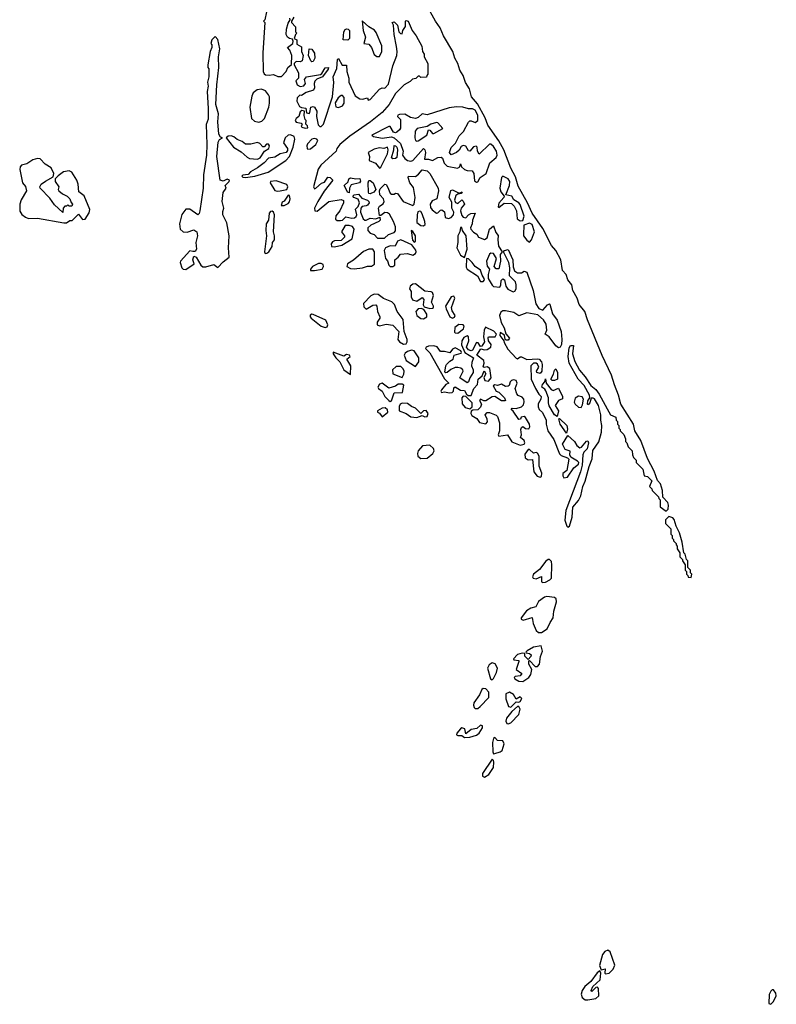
# Model space of a CAD drawing. Extents: x 2895860 to 3052244, y 542080 to 918683.
# Tile 77 of 133: x 3022501 to 3028206, y 756290 to 763716. Entities that reach past the tile are written whole.
import ezdxf

# ---------------------------------------------------------------- set-up
doc = ezdxf.new("R2010")
doc.units = 0

msp = doc.modelspace()

# ---------------------------------------------------------------- linework, layer by layer
at = {"layer": '0CON05XD'}
for points in [[(3026795.7, 760345.7), (3026817.3, 760402.7), (3026822.9, 760467.1), (3026866.9, 760533.1), (3026888.2, 760605), (3026890.5, 760655), (3026882.5, 760695), (3026883.6, 760735), (3026866.8, 760806.8), (3026835, 760855.8), (3026825, 760862), (3026809.3, 760860.7), (3026800.8, 760825), (3026793.3, 760815), (3026785, 760810.8), (3026781.9, 760815), (3026785, 760842), (3026801.2, 760865), (3026798.1, 760885), (3026757.7, 760957.7), (3026711.9, 761005), (3026644.4, 761125), (3026638, 761175), (3026645, 761240), (3026655, 761257.5), (3026677.5, 761257.5), (3026670, 761195), (3026686.8, 761136.8), (3026722.7, 761072.7), (3026765, 761022.9), (3026806.9, 760956.9), (3026845, 760928), (3026871.7, 760891.7), (3026931.7, 760781.7), (3026955, 760736.7), (3026997, 760717), (3027000, 760695), (3027010, 760685), (3027010, 760665), (3027020, 760655), (3027020, 760635), (3027030, 760625), (3027030, 760615), (3027057, 760587), (3027070, 760555), (3027070, 760535), (3027080, 760525), (3027090, 760495), (3027120, 760465), (3027123, 760433), (3027130, 760415), (3027150, 760395), (3027150, 760375), (3027200, 760325), (3027210, 760275), (3027235, 760270), (3027268.3, 760238.3), (3027250, 760195), (3027268.3, 760178.3), (3027270, 760165), (3027281.7, 760151.7), (3027318.3, 760118.3), (3027320, 760105), (3027330, 760095), (3027331.7, 760041.7), (3027375, 760010), (3027390, 760025), (3027392.5, 760055), (3027387.5, 760075), (3027350, 760115), (3027347.5, 760165), (3027332.5, 760215), (3027311.7, 760241.7), (3027285, 760310), (3027236.1, 760406.1), (3027185, 760542.5), (3027140, 760615), (3027128.8, 760665), (3027033.3, 760815), (3027016.2, 760885), (3026985, 760962.5), (3026964, 761035), (3026892.9, 761182.9), (3026782.3, 761452.3), (3026762.5, 761515), (3026718.8, 761568.8), (3026703.8, 761615), (3026673.3, 761673.3), (3026665, 761716.7), (3026633.8, 761755), (3026622.5, 761795), (3026593.3, 761825), (3026581.2, 761905), (3026543.8, 761975), (3026512.2, 762012.2), (3026445, 762140), (3026366, 762256), (3026331.2, 762335), (3026260, 762460), (3026239.4, 762529.4), (3026205.7, 762595), (3026151.4, 762735), (3026115, 762801.2), (3026030.5, 762920.5), (3026010.9, 762975), (3025952.1, 763082.1), (3025908.9, 763135), (3025892.5, 763195), (3025862.7, 763242.7), (3025845.9, 763295.9), (3025819.5, 763335), (3025805.6, 763385), (3025781.9, 763425), (3025767.1, 763475), (3025697.1, 763595), (3025671.4, 763655), (3025635.4, 763705.4), (3025564.7, 763834.7)], [(3024362.5, 763775), (3024350, 763715), (3024340, 763705), (3024350, 763695), (3024333.8, 763465), (3024338, 763325), (3024345, 763306.7), (3024355, 763298.8), (3024383.3, 763296.7), (3024415, 763302.5), (3024447.7, 763287.7), (3024475, 763286.2), (3024510, 763325), (3024523.6, 763356.4), (3024551.7, 763378.3), (3024552.5, 763445), (3024537.5, 763485), (3024520, 763505), (3024560, 763535), (3024562.5, 763555), (3024558.3, 763568.3), (3024535, 763573.8), (3024520, 763585), (3024510, 763605), (3024512, 763645), (3024525, 763690), (3024540, 763715), (3024538.3, 763728.3)], [(3024567.5, 763735), (3024550, 763705), (3024550, 763695), (3024581.7, 763661.7), (3024580, 763625), (3024590, 763615), (3024580, 763605), (3024570, 763575), (3024590, 763565), (3024591.7, 763531.7), (3024625, 763510), (3024626.7, 763475), (3024640, 763445), (3024630, 763405), (3024615, 763397.5), (3024585, 763400), (3024570, 763385), (3024570, 763375), (3024603.3, 763315), (3024602.5, 763275), (3024583.3, 763255), (3024593.8, 763225), (3024615, 763212.5), (3024642.8, 763217.2), (3024655.6, 763235), (3024648.8, 763265), (3024665, 763283.8), (3024768.5, 763301.5), (3024780, 763310), (3024805, 763353.8), (3024830, 763355), (3024828.3, 763341.7), (3024783.8, 763285), (3024742.9, 763267.1), (3024727.3, 763252.7), (3024721.9, 763235), (3024725, 763202.5), (3024715.6, 763185), (3024662.6, 763167.4), (3024625, 763143.8), (3024613, 763147), (3024594.4, 763125.6), (3024592.1, 763102.1), (3024611.9, 763061.9), (3024625, 763052.5), (3024658.3, 763048.3), (3024663, 763013), (3024685, 763007.5), (3024690, 763015), (3024697.5, 763055), (3024715, 763061.2), (3024725, 763055.8), (3024741.4, 763025), (3024739.5, 762985), (3024752.2, 762922.2), (3024765, 762911.1), (3024775, 762911.1), (3024791.6, 762928.4), (3024858.8, 763135), (3024871.1, 763241.1), (3024865.8, 763285), (3024891.9, 763348.1), (3024896.7, 763415), (3024905, 763423.3), (3024932.7, 763372.7), (3024965, 763373.3), (3024968.2, 763325), (3024982.2, 763275), (3024981.9, 763245), (3025030.4, 763140.4), (3025065, 763118.6), (3025085, 763117.1), (3025125, 763127.5), (3025130, 763110), (3025145, 763113.3), (3025215, 763192.5), (3025235, 763200.6), (3025255, 763199.2), (3025281.3, 763228.7), (3025315, 763367.5), (3025344.2, 763445), (3025348, 763475), (3025343.1, 763513.1), (3025324, 763605), (3025320, 763675), (3025310, 763695), (3025325, 763700), (3025350, 763675), (3025360, 763625), (3025371.7, 763611.7), (3025385, 763610), (3025390, 763635), (3025410, 763665), (3025410, 763705), (3025415, 763710), (3025430, 763705), (3025460, 763635), (3025490, 763595), (3025532.5, 763515), (3025537.5, 763475), (3025550, 763455), (3025550, 763435), (3025580, 763385), (3025580, 763305), (3025570, 763295), (3025568.3, 763281.7), (3025525, 763280), (3025515, 763290), (3025505, 763290), (3025488.3, 763271.7), (3025463, 763267), (3025445, 763250), (3025400, 763225), (3025335, 763160), (3025287.5, 763075), (3025233.8, 763015), (3025146.9, 762945), (3024991.9, 762838.1), (3024916, 762775), (3024893.3, 762745), (3024887.5, 762725), (3024771.3, 762618.7), (3024751.2, 762588.8), (3024717.5, 762455), (3024725, 762441.2), (3024735, 762444), (3024777, 762483), (3024799.7, 762490.3), (3024825, 762529.2), (3024843.3, 762525), (3024862.5, 762505), (3024797.7, 762422.3), (3024750, 762345), (3024724.3, 762295), (3024727.5, 762275), (3024745, 762271.2), (3024831.2, 762345), (3024925, 762360.6), (3024942.3, 762352.3), (3024942.9, 762335), (3024916.5, 762273.5), (3024884.6, 762235.4), (3024882.3, 762212.3), (3024895, 762202.5), (3024919.3, 762200.7), (3024935.6, 762204.4), (3024960.2, 762229.8), (3025005, 762218.9), (3025025, 762221.1), (3025039.1, 762230.9), (3025044.2, 762245), (3025032.7, 762287.3), (3025052.7, 762307.3), (3025062.5, 762335), (3025052.7, 762362.7), (3025020, 762375), (3025013.8, 762385), (3025024.5, 762395.5), (3025055, 762398.9), (3025080.7, 762370.7), (3025125, 762355.7), (3025134.3, 762345), (3025135.7, 762335), (3025125, 762318), (3025115, 762310.8), (3025083.8, 762306.2), (3025073.3, 762295), (3025071.2, 762265), (3025091.2, 762215), (3025104.4, 762204.4), (3025115, 762204.3), (3025145, 762218), (3025186.4, 762213.6), (3025216.7, 762226.7), (3025218.8, 762205), (3025208.8, 762195), (3025148, 762165), (3025125.8, 762145), (3025126.2, 762125), (3025145, 762106), (3025175, 762096.2), (3025198.1, 762068.1), (3025252.2, 762067.8), (3025282.5, 762095), (3025325, 762110), (3025335.4, 762124.6), (3025334.6, 762154.6), (3025321.1, 762195), (3025288.7, 762248.7), (3025275, 762258.1), (3025255, 762260.5), (3025225, 762240), (3025215, 762240), (3025207.7, 762295), (3025215, 762308.5), (3025241.9, 762328.1), (3025250, 762345), (3025244.6, 762364.6), (3025218, 762395), (3025213.3, 762425), (3025220, 762440), (3025255, 762476.2), (3025265, 762472.5), (3025275.8, 762455), (3025295, 762407.5), (3025305, 762400), (3025325, 762400), (3025335, 762407.5), (3025350, 762405), (3025393.5, 762343.5), (3025465, 762314), (3025475.6, 762324.4), (3025482.5, 762375), (3025471.2, 762451.2), (3025443.5, 762485), (3025431.2, 762525), (3025433.6, 762536.4), (3025485, 762534), (3025508.9, 762551.1), (3025535, 762584), (3025575, 762576.9), (3025594.3, 762555), (3025656, 762445), (3025659.4, 762425), (3025645.6, 762364.4), (3025611.3, 762348.7), (3025597.1, 762325), (3025598.9, 762298.9), (3025610.7, 762280.7), (3025645, 762256.9), (3025655, 762258), (3025675, 762280), (3025685, 762282), (3025705.7, 762265.7), (3025710, 762225), (3025735, 762217.1), (3025755, 762224.3), (3025773.5, 762245), (3025775.6, 762265), (3025760, 762295), (3025758.5, 762338.5), (3025738.6, 762375), (3025752.3, 762427.7), (3025765, 762433.8), (3025815, 762407.5), (3025836.7, 762416.7), (3025830, 762405), (3025805, 762400), (3025791.1, 762388.9), (3025780, 762355), (3025788.3, 762338.3), (3025805, 762330), (3025835, 762356.2), (3025845, 762348), (3025854.3, 762325), (3025830, 762295), (3025825.5, 762275), (3025835, 762240), (3025845.7, 762225.7), (3025865, 762221.2), (3025886, 762245), (3025903.8, 762255), (3025936.2, 762256.2), (3025915.5, 762205), (3025914, 762175), (3025901.2, 762145), (3025904, 762135), (3025922.6, 762112.6), (3025949.2, 762099.2), (3025960, 762075), (3026005, 762057.1), (3026025, 762070), (3026044.2, 762135.8), (3026075, 762160), (3026092, 762112), (3026108.3, 762088.3), (3026105.7, 762055), (3026111.7, 762008.3), (3026140, 761965), (3026123.8, 761945), (3026127.8, 761895), (3026115, 761836.2), (3026095, 761836.2), (3026078.8, 761855), (3026096.7, 761915), (3026075, 761951.2), (3026055, 761954.3), (3026042.9, 761947.1), (3026021.1, 761895), (3026025.7, 761855.7), (3026043.6, 761833.6), (3026032.9, 761795), (3026033.8, 761765), (3026065, 761713.8), (3026075, 761704.2), (3026120.8, 761699.2), (3026129.2, 761715), (3026131.2, 761748.8), (3026145, 761762), (3026155.8, 761755), (3026167.1, 761705), (3026182.5, 761682.5), (3026222.7, 761662.7), (3026235, 761669.2), (3026244.4, 761685), (3026245.5, 761715), (3026238.7, 761738.7), (3026194.3, 761785), (3026196, 761845), (3026188.6, 761885), (3026150, 761965), (3026157.5, 761975), (3026183.6, 761983.6), (3026220, 761905), (3026222.7, 761852.7), (3026231.8, 761821.8), (3026255, 761805.6), (3026285, 761806), (3026305, 761818.8), (3026325, 761811.2), (3026374.1, 761674.1), (3026392.8, 761572.8), (3026415, 761536.9), (3026445, 761526.2), (3026480, 761565), (3026495, 761573.3), (3026499.5, 761569.5), (3026518.3, 761498.3), (3026555, 761448.8), (3026585.3, 761365), (3026590, 761305), (3026586, 761265), (3026576.7, 761245), (3026565, 761241.2), (3026545, 761255.8), (3026493.6, 761323.6), (3026463, 761343), (3026476.9, 761375), (3026470.5, 761420.5), (3026451.2, 761451.2), (3026408.7, 761488.7), (3026325, 761505.6), (3026265, 761481.4), (3026226.7, 761506.7), (3026165, 761520), (3026145, 761519.2), (3026129.4, 761510.6), (3026118.9, 761485), (3026130.9, 761430.9), (3026155, 761391.2), (3026167.8, 761347.8), (3026194, 761315), (3026185, 761298.8), (3026168.8, 761298.8), (3026163, 761303), (3026157.5, 761337.5), (3026123.8, 761356.2), (3026122.5, 761335), (3026152.5, 761295), (3026155, 761280), (3026181.5, 761231.5), (3026245, 761162.5), (3026255, 761159.2), (3026275, 761174), (3026285, 761174.3), (3026325, 761152.5), (3026405, 761158.8), (3026418.6, 761155), (3026435, 761135.6), (3026440, 761115), (3026437.1, 761065), (3026425, 761048.1), (3026400, 761055), (3026399.2, 761065), (3026416, 761095), (3026405, 761117.5), (3026395, 761124.3), (3026375.7, 761124.3), (3026354.3, 761105.7), (3026358.9, 761005), (3026390, 760935), (3026415, 760892.5), (3026432.5, 760875), (3026430, 760855), (3026411.6, 760818.4), (3026409.6, 760795), (3026417.5, 760775), (3026443, 760753), (3026471.4, 760695), (3026471.8, 760665), (3026484.7, 760614.7), (3026529.8, 760549.8), (3026570.4, 760440.4), (3026585, 760428.2), (3026632, 760412), (3026641.2, 760401.2), (3026627.1, 760315), (3026597, 760293), (3026596.7, 760275), (3026605, 760260), (3026632, 760265), (3026680.6, 760335), (3026715, 760363.3), (3026716.2, 760375), (3026707.4, 760387.4), (3026655.8, 760415.8), (3026650, 760435), (3026652.5, 760462.5), (3026615, 760474.3), (3026593.5, 760515), (3026635, 760580), (3026684.2, 760535), (3026701.2, 760505), (3026725, 760487.1), (3026737.3, 760492.7), (3026775, 760538), (3026785, 760540), (3026790.8, 760525), (3026781.2, 760478.8), (3026755.6, 760455), (3026746.5, 760435), (3026742, 760355), (3026730.6, 760305), (3026618.6, 760015), (3026612.3, 759942.3), (3026626.4, 759896.4), (3026635, 759887.5), (3026648, 759895), (3026667.7, 759965), (3026671.8, 760038.2), (3026715, 760089.2), (3026732.9, 760125), (3026747.7, 760195), (3026764.6, 760235), (3026795.7, 760345.7)], [(3025215, 763438.8), (3025231.1, 763475), (3025231.4, 763518.6), (3025189.3, 763619.3), (3025176.8, 763636.8), (3025133.1, 763663.1), (3025083, 763707), (3025091.8, 763635), (3025108.9, 763585), (3025097, 763537), (3025135, 763532.1), (3025153.6, 763505), (3025175, 763454.2), (3025195, 763439.2), (3025215, 763438.8)], [(3024975, 763561.2), (3024940, 763565), (3024946, 763625), (3024955, 763641.2), (3024965, 763646), (3024977.5, 763645), (3024986.9, 763635), (3024987.1, 763575), (3024975, 763561.2)], [(3023755, 761832), (3023817.5, 761875), (3023806.7, 761905), (3023815, 761932.5), (3023832.5, 761925), (3023866.2, 761865), (3023883.1, 761853.1), (3023905, 761852.5), (3023965, 761870), (3023995, 761847.5), (3024035, 761890), (3024081.2, 761925), (3024075.7, 761995), (3024081.1, 762085), (3024063.4, 762183.4), (3024033.1, 762245), (3024031.9, 762268.1), (3024041.2, 762295), (3024028, 762345), (3024036.7, 762413.3), (3024057.5, 762445), (3024050, 762465), (3024080, 762495), (3024082.5, 762505), (3024065, 762513.3), (3024035, 762498.8), (3024014, 762505), (3023987.8, 762685), (3023997.7, 762792.3), (3024007, 762813), (3024030, 762825), (3024015, 762830), (3024001.7, 762851.7), (3023996, 762945), (3024001.2, 763005), (3023981.2, 763075), (3023988.8, 763225), (3024003.3, 763355), (3024001.2, 763435), (3024010, 763495), (3023996.4, 763566.4), (3023975, 763590), (3023950, 763565), (3023942.5, 763535), (3023950, 763525), (3023950, 763505), (3023937.5, 763475), (3023920, 763375), (3023920, 763355), (3023927.5, 763345), (3023926.7, 763285), (3023917.5, 763245), (3023922.5, 763215), (3023913.8, 763175), (3023923.3, 763045), (3023922.5, 762965), (3023906.7, 762925), (3023913.3, 762775), (3023908.8, 762695), (3023887.5, 762545), (3023883.6, 762445), (3023860.9, 762275), (3023855, 762253.8), (3023845, 762243.3), (3023785, 762285.7), (3023753.4, 762286.6), (3023723.8, 762246.2), (3023705.6, 762175), (3023712.5, 762135), (3023735, 762115.8), (3023765, 762112.2), (3023815, 762130.8), (3023836, 762116), (3023841.1, 762085), (3023828.8, 762035), (3023834.4, 761985.6), (3023825, 761966.7), (3023808, 761968), (3023785, 761972.5), (3023713.8, 761895), (3023711.2, 761885), (3023723.8, 761843.8), (3023735, 761833.8), (3023755, 761832)], [(3024705, 763398.8), (3024696.7, 763405), (3024680, 763445), (3024685, 763496.2), (3024705, 763493.3), (3024725, 763462.5), (3024726.9, 763425), (3024715, 763400.8), (3024705, 763398.8)], [(3024305, 762944), (3024328.3, 762951.7), (3024348.3, 762971.7), (3024379.4, 763055), (3024384.4, 763085), (3024384.2, 763134.2), (3024378.3, 763148.3), (3024355, 763179.2), (3024325, 763191.4), (3024292.1, 763187.9), (3024262.5, 763165), (3024250.9, 763139.1), (3024236.7, 763055), (3024250.3, 762970.3), (3024271.5, 762951.5), (3024305, 762944)], [(3024905, 763054), (3024934.6, 763065.4), (3024948.5, 763085), (3024947.8, 763127.8), (3024935, 763144.2), (3024925, 763144.2), (3024902.8, 763127.2), (3024880.5, 763089.5), (3024885, 763058.8), (3024905, 763054)], [(3024655, 762897.5), (3024675, 762900), (3024672.5, 762915), (3024658.3, 762928.3), (3024662.5, 762955), (3024654.2, 762964.2), (3024647, 762993), (3024650, 763025), (3024628.3, 763031.7), (3024615, 763020), (3024606.2, 762985), (3024585, 762970), (3024578.8, 762955), (3024585, 762943.3), (3024622.5, 762935), (3024630, 762925), (3024623.3, 762915), (3024627.5, 762905), (3024655, 762897.5)], [(3025945, 762489.2), (3025955, 762493.6), (3025974.4, 762525.6), (3026018, 762555), (3026046.2, 762635), (3026095, 762675.7), (3026100.7, 762695), (3026097.7, 762725), (3026075, 762760.3), (3026055, 762776.8), (3026045, 762777.5), (3025965, 762702.5), (3025954.5, 762725), (3025950.5, 762755), (3025943, 762763), (3025923.9, 762756.1), (3025895, 762723.1), (3025885, 762725.8), (3025865, 762761.8), (3025845, 762767.5), (3025831.2, 762758.8), (3025815, 762731.1), (3025795.7, 762714.3), (3025755, 762696.4), (3025742.5, 762715), (3025755, 762752.9), (3025786.7, 762783.3), (3025815, 762841.1), (3025848.6, 762871.4), (3025885, 762942.1), (3025895, 762952.1), (3025905, 762952.7), (3025935, 762940), (3025954.7, 762955.3), (3025956.5, 762995), (3025935, 763034.1), (3025915, 763044.2), (3025885, 763043.4), (3025843.7, 763056.3), (3025795, 763059.1), (3025739.2, 763050.8), (3025572.9, 762997.1), (3025535, 763006), (3025505, 762979.2), (3025485, 762971.4), (3025448.3, 762978.3), (3025405, 763004.2), (3025365, 763000.8), (3025352.5, 762995), (3025350.8, 762985), (3025372.3, 762962.3), (3025371.7, 762898.3), (3025365.6, 762885), (3025345, 762867.9), (3025335, 762863.1), (3025318.7, 762868.7), (3025295, 762911.2), (3025285, 762910.8), (3025156.7, 762845), (3025170, 762835), (3025235, 762823.1), (3025305, 762831.6), (3025325, 762823.9), (3025371.8, 762781.8), (3025391.7, 762725), (3025388.9, 762695), (3025405, 762669.4), (3025425, 762654.3), (3025451.2, 762648.8), (3025465, 762654.5), (3025545, 762744.4), (3025555, 762734.3), (3025560.4, 762715), (3025552.9, 762662.9), (3025585, 762662.9), (3025615, 762653.5), (3025655, 762675.3), (3025680, 762680), (3025690.6, 762670.6), (3025702.9, 762632.9), (3025725, 762611.1), (3025803.5, 762596.5), (3025820, 762605), (3025825, 762627.5), (3025832.5, 762605), (3025856.5, 762586.5), (3025875, 762578.9), (3025914.1, 762575.9), (3025925.5, 762555), (3025930.4, 762500.4), (3025945, 762489.2)], [(3025495, 762798.8), (3025505, 762801.5), (3025570.4, 762845), (3025585, 762886.2), (3025595, 762883.8), (3025615, 762858), (3025625, 762857.5), (3025692.5, 762895), (3025655, 762937.1), (3025645, 762940.5), (3025602.2, 762927.8), (3025575, 762909.2), (3025498, 762895), (3025484.5, 762875), (3025480.4, 762825), (3025485.6, 762805), (3025495, 762798.8)], [(3024295, 762664.3), (3024315.5, 762674.5), (3024346.7, 762723.3), (3024378.8, 762745), (3024386, 762765), (3024377.3, 762777.3), (3024362.3, 762777.7), (3024345, 762757.5), (3024335, 762756.7), (3024311.2, 762781.2), (3024295, 762788.8), (3024245, 762775.8), (3024205, 762778), (3024178.2, 762798.2), (3024141.7, 762811.7), (3024115, 762832.9), (3024095, 762840), (3024072.7, 762837.3), (3024057.5, 762825), (3024113.3, 762753.3), (3024170.3, 762720.3), (3024217.7, 762677.7), (3024235, 762670), (3024295, 762664.3)], [(3024205, 762524.4), (3024275, 762535.4), (3024375, 762565.4), (3024508.8, 762655), (3024535.8, 762685), (3024564.3, 762755), (3024577.1, 762815), (3024570, 762835), (3024542.5, 762847.5), (3024525, 762844), (3024504, 762825), (3024491.7, 762788.3), (3024520, 762745), (3024521.2, 762728.8), (3024511.2, 762715), (3024465, 762703.3), (3024425, 762678.8), (3024378.6, 762671.4), (3024345, 762636), (3024295, 762597.5), (3024241.5, 762568.5), (3024225, 762548.8), (3024185, 762542.5), (3024177.5, 762535), (3024185, 762527.5), (3024205, 762524.4)], [(3024675, 762739.2), (3024695, 762742.9), (3024734.6, 762775), (3024748.6, 762805), (3024741.2, 762815), (3024725, 762820.5), (3024705, 762815.7), (3024670.8, 762779.2), (3024665.6, 762765), (3024669.2, 762745), (3024675, 762739.2)], [(3025215, 762597.1), (3025225, 762602.9), (3025275, 762704.4), (3025279.6, 762735), (3025275, 762754), (3025245.8, 762744.2), (3025215, 762748.5), (3025175, 762740.4), (3025128, 762715), (3025139.2, 762685), (3025137.5, 762655), (3025185, 762632.5), (3025215, 762597.1)], [(3025315, 762667.1), (3025305.8, 762675), (3025323.4, 762735), (3025325, 762766.2), (3025335, 762765.5), (3025345, 762754), (3025349.3, 762735), (3025345, 762677.5), (3025335, 762669.4), (3025315, 762667.1)], [(3022835, 762182.5), (3022855, 762184.2), (3022878.3, 762201.7), (3022898.3, 762201.7), (3022945, 762250), (3022975, 762210), (3022995, 762212.5), (3023025, 762260), (3023030, 762285), (3022988.3, 762388.3), (3022948.3, 762418.3), (3022943.3, 762475), (3022933.3, 762505), (3022893.3, 762565), (3022873.6, 762576.4), (3022832.3, 762567.7), (3022790.7, 762539.3), (3022770, 762515), (3022770, 762495), (3022797.5, 762455), (3022792.5, 762435), (3022797.5, 762425), (3022825, 762402.5), (3022860, 762385), (3022880, 762365), (3022888.3, 762338.3), (3022900, 762325), (3022895, 762310), (3022875, 762310), (3022865, 762320), (3022855, 762310), (3022841.7, 762308.3), (3022830, 762295), (3022827.5, 762262.5), (3022765, 762318.8), (3022728.8, 762368.8), (3022656, 762445), (3022652.9, 762455), (3022664.2, 762475), (3022695, 762498.8), (3022755, 762530), (3022760, 762555), (3022738.6, 762598.6), (3022693.3, 762625), (3022655, 762666.2), (3022635, 762668.8), (3022601.2, 762658.8), (3022555, 762628.6), (3022515, 762617.5), (3022504.5, 762605.5), (3022503.5, 762585), (3022522.9, 762485), (3022545, 762457.5), (3022553.8, 762425), (3022513.2, 762356.8), (3022502.5, 762325), (3022501.4, 762271.4), (3022517.3, 762247.3), (3022545.7, 762225.7), (3022567.5, 762217.5), (3022635, 762218.4), (3022835, 762182.5)], [(3024441.7, 762421.7), (3024465, 762424.4), (3024515, 762436.2), (3024522.5, 762455), (3024515, 762473.8), (3024435, 762499.4), (3024392.5, 762495), (3024391.2, 762485), (3024425, 762428), (3024441.7, 762421.7)], [(3024985, 762410), (3024975, 762412.5), (3024948.8, 762465), (3024977.3, 762492.7), (3024983.5, 762516.5), (3024995.8, 762524.2), (3025035, 762516.5), (3025065, 762518), (3025072.3, 762497.7), (3025063.8, 762485), (3025000.9, 762469.1), (3024988.6, 762445), (3024985, 762410)], [(3025145, 762402), (3025135, 762403.8), (3025131.4, 762415), (3025130, 762485), (3025135, 762502.5), (3025145, 762503.8), (3025167.8, 762485), (3025186.7, 762435), (3025171.2, 762415), (3025145, 762402)], [(3026275, 762200), (3026295, 762202), (3026306.1, 762235), (3026275, 762321.5), (3026265, 762335.4), (3026226.6, 762356.6), (3026213.3, 762385), (3026167.5, 762395), (3026194.8, 762465.2), (3026198, 762495), (3026185, 762516.6), (3026143.4, 762536.6), (3026133.8, 762526.2), (3026121.7, 762445), (3026128.1, 762418.1), (3026153.3, 762385), (3026151.2, 762375), (3026115, 762332), (3026110, 762305), (3026115, 762300), (3026155, 762333.2), (3026208.9, 762328.9), (3026229.9, 762309.9), (3026247.1, 762275), (3026253.3, 762213.3), (3026275, 762200)], [(3024495, 762314), (3024525, 762330), (3024535, 762342.5), (3024540.8, 762365), (3024535, 762390), (3024525, 762393.3), (3024495, 762347.5), (3024480, 762340), (3024473.3, 762315), (3024495, 762314)], [(3024353.3, 761953.3), (3024365, 761953.8), (3024380.8, 761965), (3024405.7, 762005), (3024406.7, 762035), (3024422.5, 762055), (3024423.3, 762085), (3024415.7, 762115.7), (3024423.1, 762245), (3024415.6, 762265), (3024405, 762270.6), (3024392, 762268), (3024383.6, 762256.4), (3024378, 762205), (3024360.8, 762175), (3024356.4, 762125), (3024361.5, 762085), (3024346.2, 761965), (3024353.3, 761953.3)], [(3025545, 762162), (3025557.7, 762172.3), (3025557.1, 762195), (3025535, 762251.2), (3025525, 762268), (3025515, 762272), (3025504.5, 762265.5), (3025498.1, 762245), (3025495.9, 762185.9), (3025525, 762162.5), (3025545, 762162)], [(3026345, 762038.5), (3026361.2, 762055), (3026381.8, 762115), (3026365, 762170.9), (3026345, 762180), (3026303.5, 762166.5), (3026299.1, 762095), (3026299.4, 762085), (3026325, 762052.7), (3026345, 762038.5)], [(3024875, 762003.1), (3024930, 762015), (3025007, 762063), (3025022.9, 762135), (3025010, 762155), (3024985, 762164.2), (3024955, 762162.5), (3024926.7, 762115), (3024950, 762085), (3024950, 762075), (3024925, 762051.2), (3024875, 762047.5), (3024859.4, 762040.6), (3024849.4, 762025), (3024852, 762005), (3024875, 762003.1)], [(3025475, 762037.5), (3025485, 762043.3), (3025485, 762086.7), (3025465, 762118.8), (3025453, 762127), (3025462.7, 762052.7), (3025475, 762037.5)], [(3025855, 761922.5), (3025875.5, 761984.5), (3025866.7, 762085), (3025840, 762125), (3025835, 762147.5), (3025825, 762147.5), (3025820, 762115), (3025805.5, 762084.5), (3025805.5, 762034.5), (3025797.8, 761995), (3025825, 761940), (3025855, 761922.5)], [(3025315, 761853.6), (3025330, 761865), (3025330.8, 761905), (3025356.2, 761923.8), (3025373.6, 761946.4), (3025425, 761953.3), (3025465, 761940), (3025485, 761951.4), (3025490.9, 761965), (3025488.7, 761978.7), (3025458.8, 762018.8), (3025375, 762056.7), (3025349.4, 762045), (3025333, 762007), (3025295, 762011.2), (3025258.9, 761995), (3025250.5, 761975), (3025260, 761915), (3025275.9, 761895.9), (3025284.6, 761864.6), (3025295, 761854.4), (3025315, 761853.6)], [(3025023, 761837), (3025085, 761844.5), (3025125, 761856.7), (3025155, 761855.7), (3025177.5, 761872.5), (3025177.8, 761965), (3025165, 761984.4), (3025135, 761985.5), (3025093.1, 761966.9), (3025018, 761902), (3024973.1, 761875), (3024968.9, 761855), (3024995, 761839.5), (3025023, 761837)], [(3025995, 761740.8), (3026006.2, 761755), (3026004.2, 761765), (3025988.5, 761788.5), (3025975.5, 761825.5), (3025935, 761853.3), (3025914, 761885), (3025885, 761913.3), (3025870, 761915), (3025868.3, 761848.3), (3025874.3, 761835), (3025954.2, 761785), (3025975, 761742), (3025995, 761740.8)], [(3024725, 761823.3), (3024780.8, 761835), (3024792.5, 761855), (3024789.1, 761869.1), (3024775, 761877.8), (3024755, 761877.8), (3024709.2, 761855), (3024694.6, 761835.4), (3024694, 761825), (3024725, 761823.3)], [(3025595, 761538.1), (3025615, 761540), (3025621.2, 761545), (3025620.8, 761555), (3025606.9, 761585), (3025620.8, 761635), (3025615, 761658), (3025604.5, 761664.5), (3025555, 761667.1), (3025485, 761722.5), (3025465, 761720.6), (3025445, 761705.7), (3025441.4, 761685), (3025453.1, 761665), (3025452.9, 761625), (3025464, 761604), (3025496.2, 761593.8), (3025535, 761621.4), (3025549.5, 761605), (3025542.9, 761565), (3025550, 761550), (3025595, 761538.1)], [(3025395, 761268.1), (3025415, 761271.4), (3025423.3, 761285), (3025423.5, 761305), (3025399.2, 761365), (3025393.6, 761455), (3025348.6, 761515), (3025326.9, 761566.9), (3025306.7, 761586.7), (3025245, 761612.5), (3025205, 761642.9), (3025175, 761645.4), (3025147.9, 761632.1), (3025094.5, 761575.5), (3025095, 761550), (3025115, 761532.5), (3025165, 761564), (3025186, 761565), (3025194.2, 761554.2), (3025198.6, 761515), (3025218, 761475), (3025218, 761465), (3025198, 761435), (3025196.2, 761415), (3025215, 761407.5), (3025265, 761420.6), (3025315, 761411.1), (3025360, 761365), (3025353.8, 761305), (3025364, 761285), (3025395, 761268.1)], [(3025765, 761464.4), (3025778.7, 761471.3), (3025785.5, 761485), (3025761.1, 761521.1), (3025757.8, 761545), (3025781.4, 761615), (3025775, 761630), (3025754.3, 761625), (3025712.9, 761555), (3025715.8, 761535), (3025745.8, 761475), (3025765, 761464.4)], [(3025545, 761460), (3025570, 761475), (3025570.8, 761495), (3025549.4, 761529.4), (3025528.3, 761538.3), (3025505, 761535.8), (3025488.5, 761515), (3025495.3, 761485.3), (3025525, 761462.5), (3025545, 761460)], [(3024805, 761394.4), (3024820, 761400), (3024825.8, 761415), (3024808.6, 761448.6), (3024715, 761492.2), (3024704.6, 761495.4), (3024691.4, 761488.6), (3024690.6, 761475), (3024699.2, 761465), (3024774.6, 761404.6), (3024805, 761394.4)], [(3025905, 760881.2), (3025926.2, 760935), (3025954.3, 760965.7), (3025957.5, 761005), (3025989.1, 761030.9), (3026002.5, 761067.5), (3026016.2, 761045), (3026002.1, 761017.9), (3026008.6, 760995), (3026035, 760990), (3026056.9, 761015), (3026045.4, 761085.4), (3026026.6, 761096.6), (3026002.5, 761092.5), (3025997, 761097), (3026003.3, 761125), (3026000, 761145), (3025947.5, 761185), (3025977.5, 761232.5), (3026005, 761225.6), (3026025, 761227.9), (3026054.4, 761245), (3026057.1, 761265), (3026036.2, 761295), (3026033.3, 761316.7), (3026037, 761323), (3026085.4, 761324.6), (3026096.2, 761345), (3026077.3, 761367.3), (3026013.9, 761396.1), (3026003.3, 761375), (3025998.8, 761325), (3026006.2, 761285), (3025985, 761252.5), (3025975, 761250), (3025957.6, 761277.6), (3025945, 761282), (3025915.7, 761224.3), (3025905, 761219.2), (3025886.4, 761226.4), (3025870, 761245), (3025887.5, 761295), (3025885.8, 761325), (3025875, 761332.2), (3025851.2, 761318.8), (3025834.6, 761295), (3025832.8, 761262.8), (3025858.8, 761205), (3025923.3, 761165), (3025909.4, 761130.6), (3025906.8, 761105), (3025920, 761075), (3025920.5, 761055), (3025896.2, 761015), (3025885.7, 760984.3), (3025875, 760976.7), (3025820, 761015), (3025845.8, 761065), (3025842.5, 761075), (3025826.7, 761086.7), (3025805, 761093.6), (3025785, 761091.9), (3025752.2, 761077.8), (3025725, 761053.8), (3025715, 761051.2), (3025706.7, 761056.7), (3025713.5, 761105), (3025720, 761115), (3025745, 761140.8), (3025770, 761155), (3025778, 761185), (3025829.2, 761200.8), (3025833.3, 761205), (3025827.5, 761217.5), (3025785, 761240.6), (3025765, 761231.4), (3025745, 761202.5), (3025705, 761213.3), (3025675, 761212.9), (3025647.9, 761247.9), (3025625, 761255.5), (3025585, 761252.5), (3025566.7, 761245), (3025560, 761235), (3025594.4, 761204.4), (3025705, 761006.7), (3025736.7, 760975), (3025715, 760963.3), (3025682.5, 760925), (3025677.5, 760915), (3025682.5, 760905), (3025705, 760910), (3025742.1, 760902.1), (3025762.5, 760905), (3025772, 760915), (3025775, 760940), (3025785, 760947.5), (3025825, 760922.5), (3025855, 760918.8), (3025870.6, 760890.6), (3025882.3, 760882.3), (3025905, 760881.2)], [(3025805, 761350.6), (3025847.5, 761385), (3025852.5, 761405), (3025844.6, 761414.6), (3025813.6, 761416.4), (3025783.3, 761395), (3025780.3, 761360.3), (3025784.1, 761354.1), (3025805, 761350.6)], [(3025485, 761101.2), (3025511.1, 761135), (3025511.5, 761165), (3025475, 761218.6), (3025455, 761223.1), (3025425.5, 761214.5), (3025408.3, 761201.7), (3025400, 761185), (3025415.6, 761145.6), (3025485, 761101.2)], [(3024995, 761040), (3024997.5, 761105), (3024967.5, 761155), (3024992.5, 761175), (3024987.5, 761185), (3024965, 761190), (3024945, 761178.8), (3024865, 761208.8), (3024863.8, 761195), (3024884.5, 761164.5), (3024916.5, 761136.5), (3024944.3, 761074.3), (3024995, 761040)], [(3025385, 761016), (3025397.9, 761042.1), (3025399.6, 761065), (3025393.4, 761083.4), (3025375, 761100.6), (3025339.7, 761100.3), (3025312.9, 761075), (3025315.5, 761045.5), (3025385, 761016)], [(3026535, 760994.6), (3026515.6, 760995.6), (3026506, 761005), (3026526.8, 761043.2), (3026535, 761073.3), (3026545, 761082), (3026557.1, 761055), (3026557.5, 761005), (3026535, 760994.6)], [(3026275, 760507.5), (3026305, 760513.3), (3026310, 760525), (3026305, 760542.5), (3026277.5, 760565), (3026283.8, 760585), (3026279.4, 760625), (3026285, 760640), (3026295, 760646.7), (3026315, 760631.4), (3026340.3, 760629.7), (3026349.1, 760645), (3026346.1, 760666.1), (3026315, 760716.7), (3026305, 760723.8), (3026281.7, 760718.3), (3026277.5, 760702.5), (3026265, 760700), (3026222.9, 760762.9), (3026207.5, 760775), (3026213.9, 760786.1), (3026245, 760784), (3026285, 760797.1), (3026299.2, 760810.8), (3026306.3, 760833.7), (3026302.6, 760852.6), (3026290, 760870), (3026260.3, 760880.3), (3026249.4, 760895), (3026238.1, 760935), (3026253.3, 760975), (3026245.5, 760995.5), (3026225, 761000), (3026208.8, 760995), (3026200, 760985), (3026192.9, 760957.1), (3026185, 760952.2), (3026165, 760949.4), (3026135, 760967.1), (3026105, 760956), (3026085, 760961.2), (3026071.2, 760955), (3026094.3, 760914.3), (3026115, 760905.8), (3026155.7, 760865), (3026163.3, 760845), (3026159.2, 760840.8), (3026135, 760842.2), (3026083.3, 760873.3), (3026065, 760870.5), (3026015, 760840.5), (3026000.5, 760840.5), (3025975, 760853.3), (3025968.8, 760845), (3025982.5, 760815), (3025975, 760793.8), (3025955.6, 760774.4), (3025918.3, 760771.7), (3025905.9, 760764.1), (3025902.9, 760745), (3025910.2, 760730.2), (3025947.1, 760707.1), (3025968.3, 760678.3), (3026015, 760668.8), (3026027.8, 760682.2), (3026025.8, 760704.2), (3026010.8, 760735), (3026025, 760752.9), (3026045, 760754.4), (3026094.4, 760734.4), (3026105, 760723.3), (3026118.6, 760675), (3026118.8, 760615), (3026110, 760585), (3026113.6, 760573.6), (3026180, 760585), (3026211.4, 760531.4), (3026275, 760507.5)], [(3026555, 760723.3), (3026535, 760736), (3026494.6, 760804.6), (3026487.5, 760825), (3026487.5, 760865), (3026467.3, 760917.3), (3026460, 760930), (3026437.5, 760945), (3026444, 760965), (3026460, 760985), (3026465, 761007.5), (3026470, 760975), (3026507.9, 760927.9), (3026525, 760920), (3026565, 760936.7), (3026593.8, 760875), (3026593, 760857), (3026565, 760843.8), (3026540, 760805), (3026563.3, 760765), (3026555, 760723.3)], [(3025295, 760836.7), (3025305, 760842.5), (3025325, 760901.2), (3025387.5, 760905), (3025398.3, 760958.3), (3025386.2, 760966.2), (3025355, 760967.5), (3025335, 760953.1), (3025285, 760936), (3025235, 760973.8), (3025215, 760966.7), (3025202.5, 760945), (3025207.5, 760935), (3025234, 760914), (3025254.5, 760874.5), (3025285, 760843.8), (3025295, 760836.7)], [(3025895, 760781.2), (3025913, 760797), (3025912, 760825), (3025865, 760873.3), (3025844.1, 760875.9), (3025834.2, 760865), (3025837.9, 760817.9), (3025861.3, 760791.3), (3025895, 760781.2)], [(3026735, 760791.6), (3026745, 760810), (3026752.8, 760855), (3026742.6, 760872.6), (3026715, 760875.8), (3026689.5, 760860.5), (3026682.2, 760832.2), (3026690.2, 760815), (3026713.8, 760793.8), (3026735, 760791.6)], [(3025235, 760720), (3025276.7, 760755), (3025275, 760772.5), (3025257.3, 760787.3), (3025234.2, 760785.8), (3025200, 760765), (3025200, 760755), (3025215, 760747.5), (3025235, 760720)], [(3025495, 760715.8), (3025535, 760730), (3025555, 760720.8), (3025575, 760724.3), (3025582.5, 760745), (3025565, 760767.5), (3025545, 760767.1), (3025525, 760746.7), (3025486.1, 760786.1), (3025455, 760799.5), (3025425, 760821.8), (3025385, 760822.7), (3025371.4, 760815), (3025362.7, 760797.3), (3025363.3, 760765), (3025415.5, 760745.5), (3025450, 760720), (3025495, 760715.8)], [(3026625, 760597.5), (3026577.5, 760665), (3026567.5, 760705), (3026571.2, 760708.8), (3026627.1, 760655), (3026632.3, 760627.7), (3026625, 760597.5)], [(3025525, 760405.7), (3025575, 760410), (3025616.2, 760443.8), (3025625.6, 760465), (3025621.7, 760481.7), (3025595, 760506.7), (3025538.3, 760501.7), (3025507, 760463), (3025500.8, 760445), (3025504.3, 760425), (3025525, 760405.7)], [(3026425, 760265.6), (3026435, 760271.4), (3026439.1, 760295), (3026418.7, 760348.7), (3026418.6, 760425), (3026405, 760446.7), (3026395, 760452.5), (3026375, 760446.7), (3026345, 760473.8), (3026335, 760473.8), (3026310.7, 760439.3), (3026312.4, 760412.4), (3026335, 760395.8), (3026368.3, 760398.3), (3026378.8, 760305), (3026402.2, 760272.2), (3026425, 760265.6)], [(3027565, 759510), (3027570, 759535), (3027560, 759545), (3027560, 759565), (3027540, 759585), (3027540, 759635), (3027530, 759645), (3027520, 759685), (3027510, 759695), (3027497.5, 759775), (3027477.5, 759845), (3027450, 759895), (3027437, 759947), (3027425, 759960), (3027395, 759970), (3027370, 759945), (3027370, 759915), (3027410, 759875), (3027410, 759835), (3027420, 759825), (3027420, 759805), (3027430, 759795), (3027430, 759785), (3027450, 759765), (3027450, 759755), (3027460, 759745), (3027460, 759725), (3027480, 759695), (3027480, 759665), (3027500, 759645), (3027500, 759635), (3027520, 759605), (3027520, 759565), (3027530, 759555), (3027530, 759535), (3027540, 759525), (3027541.7, 759511.7), (3027565, 759510)], [(3026445, 759470), (3026465, 759472.5), (3026498.9, 759491.1), (3026510.4, 759505), (3026514.7, 759605), (3026510, 759630), (3026495, 759645.5), (3026485, 759645.5), (3026467.6, 759632.4), (3026421.8, 759568.2), (3026375.6, 759535), (3026368, 759515), (3026373.9, 759503.9), (3026395, 759499.2), (3026435, 759516.2), (3026436.7, 759475), (3026445, 759470)], [(3026435, 759093.3), (3026479.4, 759120.6), (3026500.7, 759169.3), (3026524.4, 759205), (3026529.5, 759255), (3026550, 759325), (3026546.8, 759346.8), (3026535, 759358), (3026475, 759366.4), (3026459, 759361), (3026413, 759327), (3026392.3, 759287.7), (3026355, 759276.8), (3026323.6, 759256.4), (3026281.9, 759205), (3026283.6, 759193.6), (3026297.9, 759187.9), (3026366.6, 759206.6), (3026372.4, 759162.4), (3026395, 759110), (3026412.5, 759095), (3026435, 759093.3)], [(3026295, 758723.3), (3026341.2, 758755), (3026356.2, 758776.2), (3026363.3, 758815), (3026340, 758855), (3026340, 758880), (3026345, 758882.5), (3026387.5, 758837.5), (3026405, 758837.5), (3026421.9, 758855), (3026427.9, 758912.1), (3026443, 758953), (3026432.5, 758992.5), (3026375, 758984.5), (3026326.7, 758955), (3026317.5, 758945), (3026320.7, 758940.7), (3026345, 758936.2), (3026356.7, 758925), (3026356.1, 758913.9), (3026335, 758890), (3026311.2, 758915), (3026310, 758935), (3026289.4, 758939.4), (3026255, 758928.9), (3026224.2, 758895), (3026227, 758887), (3026263.8, 758883.8), (3026266, 758875), (3026245.7, 758815.7), (3026286.7, 758785), (3026275, 758766.7), (3026237.7, 758762.3), (3026228.8, 758755), (3026234.6, 758744.6), (3026265, 758727.1), (3026295, 758723.3)], [(3026065, 758738), (3026075, 758746.7), (3026097.7, 758792.3), (3026104.5, 758825), (3026087.6, 758857.6), (3026065, 758865.6), (3026040, 758850), (3026029.6, 758825), (3026052, 758745), (3026065, 758738)], [(3025935, 758521.1), (3025955, 758521.8), (3025974.5, 758535), (3026038.8, 758605), (3026038.8, 758645), (3026015, 758670), (3025995, 758670.6), (3025985, 758664), (3025967.1, 758625), (3025925.4, 758564.6), (3025922.5, 758545), (3025927.9, 758527.9), (3025935, 758521.1)], [(3026205, 758530.8), (3026245, 758571.2), (3026265, 758568), (3026275, 758572.5), (3026286.4, 758596.4), (3026275, 758608.6), (3026245, 758592.5), (3026225, 758626.9), (3026195, 758644.4), (3026167.9, 758632.1), (3026167.5, 758595), (3026185.9, 758535.9), (3026205, 758530.8)], [(3026185, 758405.6), (3026205, 758413.1), (3026263.9, 758475), (3026274.5, 758515), (3026265, 758536), (3026255, 758536), (3026212.2, 758497.8), (3026172.2, 758447.8), (3026166.7, 758425), (3026175, 758408.6), (3026185, 758405.6)], [(3025855, 758301.2), (3025895, 758304.2), (3025945, 758319.5), (3025965, 758334.4), (3025991.4, 758375), (3025990.8, 758390.8), (3025975, 758394), (3025949.4, 758370.6), (3025905, 758361.9), (3025865, 758330), (3025857.6, 758367.6), (3025835, 758374.2), (3025825, 758367.5), (3025796.2, 758335), (3025795, 758322.5), (3025805, 758316.7), (3025836.1, 758316.1), (3025855, 758301.2)], [(3026075, 758180), (3026085, 758182.5), (3026125, 758193.5), (3026140, 758205), (3026153.5, 758255), (3026145, 758277.8), (3026105, 758280.8), (3026085, 758303.3), (3026074.2, 758295), (3026065.6, 758265), (3026068.8, 758195), (3026075, 758180)], [(3026005, 758002.7), (3026037.7, 758022.3), (3026073.5, 758075), (3026077.1, 758117.1), (3026075, 758130), (3026065, 758140), (3025990, 758030), (3025990.9, 758010.9), (3026005, 758002.7)], [(3026918.8, 756518.8), (3026945, 756524.4), (3026975.3, 756554.7), (3026989.2, 756585), (3026954.7, 756684.7), (3026935, 756697.1), (3026912.4, 756687.6), (3026894.7, 756665.3), (3026873.6, 756583.6), (3026885, 756550), (3026915, 756557.5), (3026913.3, 756525), (3026918.8, 756518.8)], [(3026785, 756323.5), (3026845, 756333.3), (3026867.5, 756355), (3026865, 756410), (3026858.3, 756418.3), (3026845, 756417.5), (3026815, 756387.5), (3026810, 756395), (3026823.8, 756425), (3026877.5, 756475), (3026883.8, 756525), (3026875, 756542.5), (3026855, 756528), (3026806.9, 756463.1), (3026762.9, 756425), (3026742.5, 756395), (3026734.7, 756365.3), (3026742.5, 756342.5), (3026765, 756323.6), (3026785, 756323.5)], [(3028165, 756290), (3028185, 756310), (3028206.2, 756355), (3028202.5, 756375), (3028185, 756400), (3028175, 756400), (3028165, 756390), (3028152.5, 756365), (3028150, 756295), (3028165, 756290)]]:
    msp.add_lwpolyline(points, dxfattribs=at)

doc.saveas('drawing.dxf')
